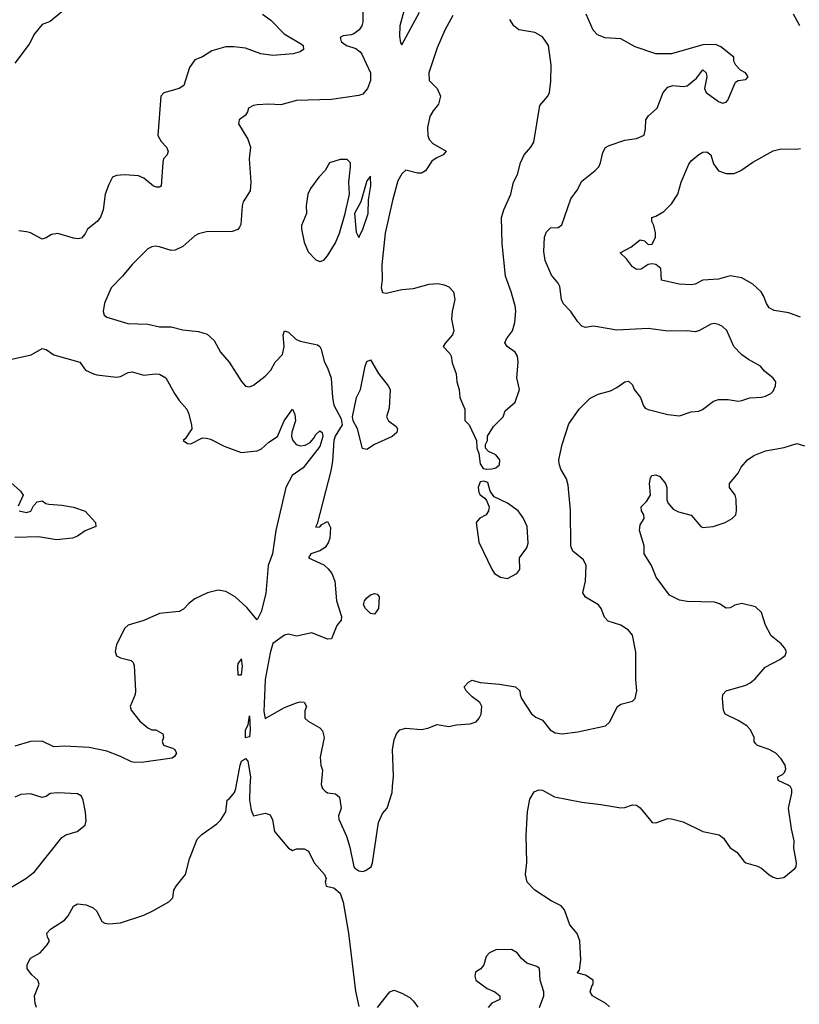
# Model space of a CAD drawing. Header units: inches. Extents: x 1552611 to 1694776, y 811966 to 917215.
# Tile 176 of 256: x 1633054 to 1637043, y 858886 to 863922. Entities that reach past the tile are written whole.
import ezdxf

# ---------------------------------------------------------------- set-up
doc = ezdxf.new("R2010")
doc.units = ezdxf.units.IN
doc.header["$MEASUREMENT"] = 0
doc.layers.add('B6835', color=7, linetype='Continuous')
doc.layers.add('B6836', color=7, linetype='Continuous')

msp = doc.modelspace()

# ---------------------------------------------------------------- linework, layer by layer
at = {"layer": 'B6835', "color": 5}
for points, elevation in [([(1633141.2, 858870), (1633134, 858890), (1633129.5, 858930), (1633154.5, 858990), (1633147, 859010), (1633116.3, 859036.3), (1633099.4, 859059.4), (1633093.5, 859070), (1633092.4, 859090), (1633110, 859122), (1633159.7, 859150), (1633194.3, 859190), (1633206.6, 859210), (1633196, 859230), (1633194, 859250), (1633211.6, 859270), (1633284.3, 859315.7), (1633302.1, 859337.9), (1633330, 859388.5), (1633350, 859399.5), (1633394.4, 859394.4), (1633430, 859379.3), (1633450, 859362.8), (1633474, 859310), (1633490, 859300.4), (1633510, 859298.3), (1633570, 859303.5), (1633690, 859342.2), (1633736.5, 859363.5), (1633816.9, 859410), (1633837.6, 859430), (1633842.9, 859470), (1633854.7, 859490), (1633903.5, 859550), (1633922.6, 859630), (1633962.7, 859730), (1633986.2, 859753.8), (1634064, 859810), (1634084.2, 859830), (1634109.6, 859870), (1634115.3, 859930), (1634130, 859941), (1634153.3, 859970), (1634160.8, 859990), (1634162.6, 860000)], 920), ([(1634232.5, 860000), (1634229.6, 859930), (1634239.1, 859879.1), (1634250, 859850.5), (1634310, 859864.4), (1634336, 859856), (1634348.2, 859830), (1634358, 859770), (1634430, 859684.9), (1634450, 859672.4), (1634470, 859680.5), (1634490, 859682), (1634510, 859680.7), (1634532, 859670), (1634560.7, 859610), (1634613.4, 859550), (1634622.8, 859530), (1634618, 859510), (1634622, 859490), (1634661.1, 859481.1), (1634695, 859455), (1634708.9, 859408.9), (1634736.1, 859250), (1634773.5, 858953.5), (1634790, 858875.8)], 920), ([(1634600.7, 860000), (1634603.8, 859990), (1634616.7, 859976.7), (1634630, 859968.2), (1634670, 859963), (1634690, 859944.9), (1634699.3, 859890), (1634685.7, 859850), (1634687.7, 859832.3), (1634726.6, 859746.5), (1634743.6, 859690), (1634763.9, 859590), (1634770, 859581.6), (1634790, 859568.1), (1634810, 859565.7), (1634824.5, 859570), (1634852.5, 859590), (1634860.3, 859610), (1634890, 859816), (1634910, 859862.8), (1634934.5, 859890), (1634959.6, 859970), (1634962.5, 860000)], 940), ([(1636073, 858873), (1636053.2, 858890), (1635986, 858930), (1635973.6, 858950), (1635981.2, 858978.8), (1635989, 858990), (1635988, 859010), (1635950, 859035.3), (1635910, 859046), (1635908.9, 859048.9), (1635918.6, 859061.4), (1635925.6, 859114.4), (1635919.9, 859210), (1635907.5, 859247.5), (1635870, 859291.8), (1635842.8, 859370), (1635825.6, 859390), (1635774.6, 859414.6), (1635690, 859469.7), (1635651, 859511), (1635641.7, 859550), (1635648.9, 859611.1), (1635646.3, 859750), (1635652.5, 859870), (1635665.1, 859934.9), (1635687.4, 859972.6), (1635710, 859983.7), (1635730, 859982), (1635790, 859947.9), (1635930, 859919.6), (1636028.6, 859908.6), (1636130, 859890.4), (1636150, 859892.4), (1636190, 859906.7), (1636210, 859904.9), (1636230, 859890.4), (1636290, 859815.8), (1636310, 859814), (1636370, 859837), (1636390, 859834.9), (1636450, 859819), (1636550.6, 859770), (1636633.3, 859753.3), (1636655.7, 859735.7), (1636690, 859686), (1636723.6, 859663.6), (1636758.8, 859618.8), (1636770.4, 859610.4), (1636830, 859592.6), (1636850, 859582.3), (1636888.8, 859548.8), (1636910, 859536.5), (1636930, 859530.3), (1636964.7, 859535.2), (1637019.8, 859580.2), (1637027.6, 859590), (1637029.7, 859610), (1637015.3, 859684.7), (1637017.5, 859722.5), (1637003.5, 859783.5), (1636987.6, 859890), (1637005.2, 859965.2), (1637005.2, 859985.2), (1636998.6, 859998.6), (1636996.7, 860000)], 920), ([(1633010, 859484.2), (1633086, 859530), (1633130, 859563), (1633270, 859739.1), (1633290, 859753), (1633349.4, 859770.6), (1633390, 859802), (1633394.8, 859825.2), (1633391.6, 859868.4), (1633379.1, 859930), (1633370, 859951.5), (1633350, 859963), (1633250, 859968), (1633210, 859963.6), (1633190, 859949.3), (1633170, 859943.7), (1633110, 859963), (1633061.2, 859958.8), (1633030, 859945.1)], 940), ([(1635714, 858870), (1635736, 858930), (1635736.4, 858950), (1635717.8, 859010), (1635713.3, 859070), (1635700.1, 859080.1), (1635650, 859096), (1635621.2, 859121.2), (1635599, 859150), (1635570, 859166), (1635490, 859164.5), (1635458.8, 859150), (1635441, 859130), (1635430, 859088.7), (1635413.2, 859066.8), (1635387.3, 859050), (1635384, 859030), (1635388, 859010), (1635446.9, 858966.9), (1635486, 858950), (1635510.7, 858930), (1635511, 858910), (1635470, 858892.7), (1635450.6, 858870)], 940), ([(1634886, 858870), (1634947.6, 858950), (1634970, 858958), (1635010, 858944), (1635050, 858920.7), (1635070, 858902.8), (1635091.9, 858871.9)], 920)]:
    msp.add_lwpolyline(points, dxfattribs=dict(at, elevation=elevation))
at = {"layer": 'B6836', "color": 5}
for points, elevation in [([(1635047.2, 864067.2), (1635000.3, 863890), (1634997.7, 863837.7), (1635003, 863803), (1635010, 863792.4), (1635100.5, 863959.5)], 960), ([(1634811.3, 864030), (1634811, 863910), (1634804.7, 863890), (1634791.3, 863870), (1634764.7, 863850), (1634750, 863843.7), (1634710, 863839.5), (1634694.8, 863830), (1634699.5, 863810), (1634710, 863801.1), (1634726, 863790), (1634774.2, 863774.2), (1634796.8, 863756.8), (1634805, 863745), (1634848.8, 863650), (1634848.6, 863610), (1634834.9, 863570), (1634810, 863541), (1634790, 863533.3), (1634650, 863514.3), (1634470.9, 863509.1), (1634390, 863486.3), (1634330, 863489.6), (1634270, 863486), (1634250, 863482.4), (1634224.9, 863470), (1634220.7, 863450), (1634210, 863434), (1634178, 863410), (1634174.8, 863390), (1634222, 863310), (1634235.5, 863270), (1634228.2, 863210), (1634237.8, 863090), (1634233.6, 863046.4), (1634198.7, 862990), (1634192.2, 862970), (1634185.3, 862874.7), (1634179, 862861), (1634170, 862849.6), (1634141.1, 862838.9), (1634010, 862837), (1633970, 862826.6), (1633950, 862816), (1633890, 862762), (1633850, 862742.4), (1633830, 862741.3), (1633770, 862760.7), (1633750, 862762.9), (1633730, 862759.5), (1633710.4, 862749.7), (1633630.2, 862669.8), (1633580.4, 862610), (1633522, 862550), (1633487.9, 862472.1), (1633482, 862430), (1633487.3, 862410), (1633501.1, 862401.1), (1633607.5, 862367.5), (1633710, 862364.7), (1633770, 862351.1), (1633830, 862350.2), (1633890, 862334.8), (1633970, 862326.7), (1634012.9, 862312.9), (1634050, 862281.6), (1634081.7, 862221.7), (1634126.7, 862170), (1634190, 862070.6), (1634210, 862047.7), (1634230, 862044.9), (1634250, 862053.4), (1634310, 862098.4), (1634338.9, 862130), (1634361.1, 862170), (1634399.1, 862210), (1634407.7, 862250), (1634402.2, 862310), (1634410, 862330.2), (1634430, 862323), (1634468, 862288), (1634490, 862278.5), (1634578.3, 862258.3), (1634590.4, 862250.4), (1634597.6, 862237.6), (1634613, 862173), (1634630, 862140.5), (1634648.2, 862088.2), (1634654.4, 861990), (1634661.6, 861950), (1634699.8, 861879.8), (1634704.1, 861850), (1634668.8, 861791.2), (1634662.4, 861770), (1634655.4, 861664.6), (1634646.1, 861613.9), (1634575.9, 861344.1), (1634568.9, 861330), (1634570, 861326), (1634590, 861328.7), (1634600.3, 861339.7), (1634630, 861354.9), (1634645.5, 861325.5), (1634641.9, 861270), (1634633.3, 861246.7), (1634617.1, 861222.9), (1634590, 861204.9), (1634544.9, 861190), (1634532.7, 861170), (1634610, 861133.3), (1634633.6, 861113.6), (1634651.6, 861090), (1634666.1, 861050), (1634674.6, 860950), (1634701.1, 860870), (1634699.3, 860850), (1634676.6, 860823.4), (1634650, 860754.5), (1634630, 860754), (1634550, 860786), (1634471.6, 860768.5), (1634430, 860778.7), (1634410, 860773.6), (1634350, 860731), (1634335.5, 860684.5), (1634310, 860547.6), (1634303, 860383), (1634310, 860348.4), (1634410, 860404.9), (1634470, 860428), (1634490, 860433), (1634510.7, 860430.7), (1634522.8, 860410), (1634512.8, 860387.2), (1634513.4, 860350), (1634530, 860333.4), (1634590, 860300.7), (1634604.1, 860284.1), (1634612, 860250), (1634591.8, 860150), (1634594.9, 860110), (1634603.4, 860083.4), (1634597.6, 860010), (1634600.7, 860000)], 940), ([(1633270, 863961.3), (1633210, 863911.8), (1633170, 863897), (1633130.3, 863850), (1633102.6, 863797.4), (1633030, 863700.3)], 880), ([(1634297.3, 863950), (1634339.9, 863919.9), (1634407.4, 863850), (1634497.1, 863797.1), (1634504.9, 863790), (1634506, 863770), (1634490, 863758), (1634453, 863747), (1634350, 863738.2), (1634287.6, 863747.6), (1634210, 863775.4), (1634150, 863783.7), (1634110, 863782.3), (1634038, 863762), (1633990, 863731.8), (1633950, 863716), (1633923.1, 863676.9), (1633894.1, 863585.9), (1633870, 863569.8), (1633791.8, 863548.2), (1633777.1, 863530), (1633760.8, 863330), (1633778, 863298), (1633806.5, 863270), (1633813.7, 863250), (1633809, 863231), (1633790.3, 863210), (1633786.4, 863193.6), (1633778.4, 863070), (1633770, 863065.1), (1633755, 863065), (1633739.6, 863070), (1633690, 863111.2), (1633663.1, 863123.1), (1633590, 863128.5), (1633550, 863124.7), (1633530, 863115.6), (1633510, 863079.3), (1633491.7, 863030), (1633482, 862950), (1633468.8, 862911.2), (1633450.9, 862889.1), (1633401.6, 862850), (1633390, 862826), (1633370, 862804.2), (1633350, 862800.5), (1633330, 862803.9), (1633250, 862828.3), (1633216.5, 862823.5), (1633190, 862806), (1633170, 862799.8), (1633110, 862831.9), (1633090, 862837.6), (1633050, 862841.5)], 920), ([(1635270, 863942.5), (1635230, 863867.6), (1635190, 863778.3), (1635147.9, 863650), (1635150.2, 863610.2), (1635190.2, 863570), (1635207.8, 863530), (1635198, 863490), (1635170, 863456.4), (1635153.6, 863426.4), (1635141.6, 863370), (1635142, 863330), (1635149.7, 863309.7), (1635167.8, 863287.8), (1635236, 863250), (1635222, 863230), (1635186.2, 863213.8), (1635162.6, 863197.4), (1635130, 863148.1), (1635110, 863137), (1635090, 863136.5), (1635030, 863152.3), (1635010, 863133.5), (1634990, 863097.2), (1634962.3, 862997.7), (1634924.8, 862830), (1634908.1, 862668.1), (1634908.3, 862591.7), (1634903.7, 862550), (1634910, 862526.8), (1634930, 862522.8), (1635010, 862542), (1635070, 862546.7), (1635150, 862568.7), (1635193.3, 862573.3), (1635226.6, 862566.6), (1635250, 862555.5), (1635274, 862530), (1635280.5, 862490), (1635266.7, 862430), (1635263.7, 862390), (1635276.4, 862330), (1635268.4, 862310), (1635233, 862270), (1635222, 862250), (1635254.9, 862214.9), (1635261.3, 862201.3), (1635267.4, 862167.4), (1635288, 862110), (1635290.6, 862070), (1635302.8, 862030), (1635307.3, 861990), (1635331.3, 861930), (1635332.7, 861872.7), (1635354, 861850), (1635392, 861770), (1635392.7, 861732.7), (1635403.6, 861703.6), (1635411.3, 861650), (1635426, 861626), (1635442.8, 861622.8), (1635470, 861625.5), (1635490, 861630.6), (1635510, 861645.5), (1635511.1, 861670), (1635490, 861696), (1635454, 861714), (1635438, 861730), (1635438, 861750), (1635448, 861770), (1635448.4, 861791.6), (1635478, 861842), (1635528, 861890), (1635538, 861922), (1635590, 861966), (1635611.5, 862030), (1635598.7, 862090), (1635604.5, 862170), (1635600.8, 862200.8), (1635590, 862221.6), (1635549.3, 862250), (1635536, 862270), (1635545.2, 862290), (1635576.2, 862330), (1635587.1, 862372.9), (1635592.7, 862432.7), (1635590, 862459), (1635569.7, 862530), (1635540.4, 862610), (1635523, 862777), (1635519.7, 862910), (1635530.9, 862949.1), (1635568.2, 863030), (1635580.5, 863090), (1635601.3, 863130), (1635616.9, 863190), (1635636, 863230), (1635670, 863270.4), (1635684.5, 863295.5), (1635716.3, 863483.7), (1635756.9, 863530), (1635765.4, 863550), (1635772.3, 863607.7), (1635774.3, 863690), (1635759.7, 863790), (1635730, 863834), (1635690, 863857), (1635608.7, 863870), (1635582, 863890), (1635563.1, 863923.1)], 960), ([(1634962.5, 860000), (1634967.6, 860052.4), (1634962.5, 860190), (1634970, 860238), (1634982.2, 860270), (1634999.7, 860290), (1635030, 860299), (1635110, 860291.9), (1635142.4, 860297.6), (1635190, 860317.8), (1635250, 860306.4), (1635290, 860315.2), (1635359.1, 860320.9), (1635389.6, 860330.4), (1635406, 860350), (1635415.1, 860370), (1635419, 860410), (1635409.1, 860429.1), (1635370, 860459), (1635339, 860490), (1635329.2, 860510), (1635350, 860533), (1635370, 860544), (1635411.2, 860531.2), (1635510, 860523.6), (1635591, 860510), (1635614, 860490), (1635614.8, 860470), (1635622.8, 860450), (1635672.5, 860372.5), (1635694.6, 860354.6), (1635730, 860339.1), (1635768.5, 860290), (1635794.5, 860274.5), (1635830, 860270.1), (1635910, 860279.3), (1636051.6, 860310), (1636071.4, 860328.6), (1636113.6, 860410), (1636130, 860420.9), (1636190, 860437.1), (1636202.9, 860450), (1636211.3, 860490), (1636206.6, 860546.6), (1636206.7, 860686.7), (1636190, 860774), (1636170, 860799), (1636130, 860826), (1636066.2, 860846.2), (1636046.6, 860866.6), (1636029.6, 860910), (1636015.4, 860930), (1635950, 860967.6), (1635935.1, 860990), (1635948.7, 861050), (1635953.2, 861130), (1635938.5, 861158.5), (1635884.5, 861204.5), (1635874.1, 861230), (1635872.7, 861412.7), (1635861.2, 861541.2), (1635852.9, 861572.9), (1635822.9, 861622.9), (1635814.3, 861650), (1635812.8, 861670), (1635830.8, 861750), (1635864.9, 861855.1), (1635917.6, 861930), (1635973, 861987), (1636014, 862006), (1636077, 862023), (1636110, 862040.7), (1636150, 862070.5), (1636170, 862073.4), (1636190, 862054.8), (1636198.4, 862030), (1636230.3, 861990), (1636246.2, 861946.2), (1636255.1, 861935.1), (1636270, 861927.6), (1636370, 861902.4), (1636430, 861896.3), (1636490, 861916.3), (1636530, 861920.4), (1636547.7, 861927.7), (1636605.2, 861970), (1636630, 861979.1), (1636679.8, 861979.8), (1636730, 861970.7), (1636750, 861973.4), (1636790, 861988.4), (1636850, 861990.5), (1636870, 861997.1), (1636897.2, 862010), (1636910, 862022.8), (1636922, 862050), (1636923.7, 862070), (1636910, 862089.2), (1636864.5, 862124.5), (1636845.2, 862150), (1636783.1, 862183.1), (1636750, 862208), (1636708.6, 862250), (1636672.9, 862332.9), (1636650, 862353.3), (1636630, 862363), (1636610, 862368), (1636590, 862364.7), (1636530, 862330.9), (1636510, 862326), (1636470, 862331), (1636371.5, 862328.5), (1636270, 862342.4), (1636110, 862334.2), (1636010, 862351.8), (1635990, 862353.8), (1635950, 862347.3), (1635930, 862354.8), (1635910, 862376.9), (1635875, 862430), (1635834.9, 862470), (1635827.1, 862490), (1635817.9, 862557.9), (1635810, 862575.1), (1635775.4, 862615.4), (1635743.5, 862690), (1635736.1, 862736.1), (1635740.4, 862810), (1635750, 862836.3), (1635770, 862857.1), (1635810, 862859.1), (1635827.6, 862872.4), (1635875.2, 863004.8), (1635907.3, 863050), (1635930, 863095.5), (1635999.5, 863150), (1636016.9, 863170), (1636026.6, 863190), (1636037.6, 863242.4), (1636052.2, 863267.8), (1636070, 863278), (1636150, 863304.9), (1636210, 863314.9), (1636249.5, 863330.5), (1636256.6, 863363.4), (1636258.7, 863410), (1636271.6, 863430), (1636316.3, 863470), (1636347, 863550), (1636370, 863577.3), (1636395.5, 863584.5), (1636450, 863580.4), (1636470, 863583.7), (1636518, 863622), (1636550, 863666), (1636566, 863650), (1636570.7, 863630), (1636557.6, 863570), (1636566.4, 863550), (1636630, 863503.7), (1636650, 863494.4), (1636670, 863499.3), (1636678, 863510), (1636717, 863603), (1636730, 863611), (1636770, 863616), (1636781.2, 863630), (1636768.7, 863650), (1636743.3, 863663.3), (1636719, 863690), (1636708.7, 863710), (1636708, 863730), (1636642.7, 863782.7), (1636614.6, 863794.6), (1636550, 863793.2), (1636390, 863747), (1636310, 863747.3), (1636203, 863783), (1636130, 863823.6), (1636050, 863829.8), (1636010, 863844.5), (1635988.6, 863868.6), (1635952.2, 863950)], 940), ([(1637046.2, 863890), (1637013.3, 863950)], 920), ([(1637050, 862399.8), (1636990, 862422.7), (1636915, 862435.1), (1636890, 862448), (1636874.7, 862470), (1636860.5, 862510), (1636848.2, 862530), (1636805.6, 862570), (1636750, 862600.9), (1636690, 862612.4), (1636630, 862595.4), (1636550.1, 862589.9), (1636510, 862569.8), (1636490, 862565.3), (1636428.7, 862570), (1636338, 862590), (1636335.3, 862650), (1636309.3, 862669.3), (1636290, 862674), (1636270, 862669.2), (1636233.7, 862646.3), (1636210, 862644.7), (1636190, 862657.4), (1636158.4, 862698.4), (1636127, 862730), (1636181.1, 862758.9), (1636230, 862795.5), (1636250.9, 862790.9), (1636270, 862772), (1636290, 862774), (1636308, 862810), (1636308, 862832), (1636299, 862870), (1636288.7, 862890), (1636288.7, 862910), (1636310, 862917.3), (1636350, 862941.1), (1636390, 862979.5), (1636421.4, 863030), (1636438.5, 863090), (1636477.8, 863182.2), (1636490, 863200.5), (1636530, 863232.4), (1636550, 863243.7), (1636570, 863246.7), (1636591.1, 863231.1), (1636604.3, 863184.3), (1636630, 863148.8), (1636670, 863134.6), (1636710, 863135.6), (1636744.5, 863150), (1636806.4, 863193.6), (1636910, 863250.3), (1636950, 863261.1), (1637030, 863259.6), (1637050, 863263.1)], 920), ([(1632998.2, 862181.8), (1633112.5, 862207.5), (1633170, 862240.9), (1633190, 862234.3), (1633230, 862207.2), (1633362.8, 862170), (1633391, 862130), (1633431.3, 862110), (1633450, 862105.7), (1633550, 862094), (1633570, 862097), (1633610, 862117.7), (1633630, 862120.2), (1633690, 862104), (1633750, 862111.2), (1633770, 862109.1), (1633802, 862090), (1633846, 862010), (1633870, 861974.9), (1633910.2, 861930.2), (1633918.7, 861910), (1633934.4, 861850), (1633934.9, 861830), (1633901.6, 861778.4), (1633891, 861770), (1633913.7, 861753.7), (1633930, 861753), (1633990, 861783.1), (1634010, 861782.3), (1634030, 861776.9), (1634100.4, 861740.4), (1634187.7, 861707.7), (1634270, 861716.5), (1634292.5, 861727.5), (1634330, 861760.3), (1634374, 861790), (1634408.4, 861870), (1634450, 861930.4), (1634462.3, 861902.3), (1634466.2, 861870), (1634447.1, 861812.9), (1634445, 861790), (1634452.7, 861770), (1634469.8, 861749.8), (1634490, 861741.8), (1634514.9, 861745.1), (1634539.9, 861760.1), (1634559.2, 861780.8), (1634570, 861800.9), (1634590, 861819.3), (1634602, 861810), (1634606, 861790), (1634590, 861739.7), (1634505.4, 861630), (1634449.4, 861590.6), (1634416.2, 861530), (1634365.5, 861310), (1634348.4, 861190), (1634326.3, 861130), (1634313.6, 860986.4), (1634290, 860894), (1634270, 860851.8), (1634216.3, 860916.3), (1634157, 860970), (1634110, 860996.9), (1634070, 861004.3), (1634015.5, 860990), (1633950, 860959.8), (1633921.9, 860938.1), (1633893, 860907), (1633870, 860895.3), (1633770, 860884.7), (1633690.3, 860849.8), (1633610, 860825.1), (1633591.7, 860810), (1633550, 860727), (1633542.9, 860690), (1633550, 860667.9), (1633570, 860657.6), (1633624.6, 860644.6), (1633634.7, 860634.7), (1633639.4, 860619.4), (1633647.8, 860490), (1633645.1, 860470), (1633620.1, 860410), (1633625.1, 860390), (1633670, 860334), (1633710, 860299.5), (1633730, 860290.5), (1633751.3, 860290), (1633786.8, 860270), (1633790.7, 860250), (1633782.8, 860230), (1633790.7, 860210.7), (1633836.9, 860196.9), (1633847.7, 860190), (1633854.7, 860174.7), (1633856.4, 860170), (1633847.2, 860152.8), (1633835.1, 860144.9), (1633690, 860124), (1633642.7, 860122.7), (1633626, 860126), (1633570, 860153.8), (1633500.4, 860180.4), (1633410, 860200.3), (1633286.3, 860206.3), (1633230, 860203.1), (1633170, 860232.6), (1633110, 860229.7), (1633030, 860206)], 920), ([(1636996.7, 860000), (1636987, 860007), (1636936, 860030), (1636934, 860046), (1636934, 860050), (1636958, 860062), (1636967.8, 860072.2), (1636974, 860090), (1636971.3, 860110), (1636950, 860142), (1636922.7, 860170), (1636889.7, 860189.7), (1636829.2, 860210), (1636819.6, 860219.6), (1636812.3, 860230), (1636811.6, 860250), (1636794.5, 860290), (1636774.7, 860310), (1636730, 860338), (1636664.7, 860370), (1636655.8, 860390), (1636649.6, 860450), (1636651.6, 860470), (1636669.4, 860490), (1636770, 860519), (1636792.4, 860530), (1636817.2, 860550), (1636869.2, 860610.8), (1636943.6, 860650), (1636971.6, 860670), (1636977.6, 860690), (1636967.8, 860710), (1636949.8, 860729.8), (1636899.3, 860770), (1636870, 860825.2), (1636850.5, 860890.5), (1636818.4, 860918.4), (1636750, 860935.8), (1636713.3, 860926.7), (1636690, 860913.6), (1636670, 860911.6), (1636634.9, 860934.9), (1636610, 860942.5), (1636470, 860946), (1636430, 860953.3), (1636378.4, 860978.4), (1636311.8, 861070), (1636286.6, 861130), (1636249.6, 861189.6), (1636249, 861231), (1636226, 861310), (1636230, 861338), (1636249, 861370), (1636248.7, 861388.7), (1636235.3, 861410), (1636234, 861430), (1636262, 861458), (1636281.2, 861490), (1636277.2, 861550), (1636282, 861578), (1636289.3, 861590.7), (1636310, 861594), (1636330, 861584.9), (1636359.5, 861550), (1636365.3, 861530), (1636366, 861466), (1636370.9, 861450.9), (1636398, 861418), (1636424.7, 861404.7), (1636490, 861387), (1636539.3, 861330), (1636550, 861324.7), (1636602.7, 861330), (1636663.6, 861350), (1636700.5, 861370), (1636718.7, 861390), (1636721.3, 861410), (1636720.5, 861470), (1636715.1, 861490), (1636687, 861530), (1636686.6, 861550), (1636730, 861603), (1636746.7, 861633.3), (1636778.7, 861670), (1636810, 861693.4), (1636870, 861717.6), (1636966.4, 861733.6), (1637030, 861753.7), (1637070, 861742.6)], 920), ([(1633010, 861554.8), (1633058, 861510), (1633072, 861490), (1633046.4, 861433.6)], 880), ([(1633051.3, 861410), (1633090, 861401.6), (1633111.9, 861408.1), (1633124.7, 861435.3), (1633144, 861456), (1633170, 861461), (1633187.7, 861447.7), (1633203.4, 861443.4), (1633270, 861439.7), (1633330, 861428.2), (1633390, 861408.4), (1633442.8, 861350), (1633443.9, 861330), (1633390, 861307.9), (1633350, 861280.4), (1633324.4, 861270), (1633242, 861262), (1633150, 861277), (1633030, 861273.9)], 880), ([(1634162.6, 860000), (1634183.1, 860110), (1634190, 860129.3), (1634210, 860143.1), (1634221, 860130), (1634234.6, 860050), (1634232.5, 860000)], 920)]:
    msp.add_lwpolyline(points, dxfattribs=dict(at, elevation=elevation))
for points, elevation in [([(1634693.7, 863206.4), (1634639.1, 863190), (1634617.3, 863150), (1634584.4, 863115.6), (1634542, 863058), (1634528.7, 863030), (1634520.3, 862970), (1634521.3, 862930), (1634497, 862870), (1634497, 862850), (1634510, 862784.7), (1634530, 862734.8), (1634570, 862693.4), (1634590, 862685.7), (1634610, 862692), (1634630, 862714.6), (1634670, 862780.6), (1634690.7, 862829.3), (1634720.6, 862930), (1634741.5, 863030), (1634739.1, 863090), (1634747.1, 863170), (1634747.3, 863190), (1634730, 863206)], 960), ([(1634850, 863122), (1634830, 863098.4), (1634799.6, 862990), (1634767.8, 862930), (1634775.4, 862835.4), (1634790, 862808.5), (1634810, 862850.3), (1634837.4, 862930), (1634839.4, 863000.6), (1634851.8, 863071.8)], 960), ([(1634830, 861723.1), (1634809.3, 861729.3), (1634783.7, 861830), (1634760.6, 861870), (1634757.2, 861890), (1634778.4, 861990), (1634797.5, 862030), (1634821.6, 862150), (1634830, 862174.4), (1634850, 862183), (1634890, 862112.4), (1634939.5, 862050), (1634950.2, 862030.2), (1634944.4, 861935.6), (1634930.8, 861890), (1634941, 861870), (1634981.4, 861841.4), (1634987.3, 861830), (1634984.9, 861810), (1634960.7, 861790), (1634870.5, 861750)], 940), ([(1635430, 861562), (1635410, 861558), (1635401, 861530), (1635404.5, 861504.5), (1635410, 861492), (1635434.8, 861474.8), (1635443.5, 861463.5), (1635456.3, 861430), (1635453, 861410), (1635440.7, 861390), (1635408.1, 861371.9), (1635390.7, 861350), (1635404, 861250), (1635470, 861112), (1635484.7, 861090), (1635514, 861070), (1635550, 861064.7), (1635598, 861090), (1635614, 861110), (1635612.3, 861170), (1635650, 861220.5), (1635656, 861244), (1635650.8, 861330), (1635630, 861374.5), (1635605.1, 861410), (1635550, 861449.6), (1635482, 861482), (1635462, 861510), (1635450, 861554)], 960), ([(1634870, 860882), (1634850, 860885.7), (1634824.1, 860910), (1634813.3, 860930), (1634819.1, 860950), (1634830, 860964.5), (1634850, 860979.7), (1634870, 860986.7), (1634883.8, 860983.8), (1634893.7, 860970), (1634890.3, 860910)], 940), ([(1634190, 860653.2), (1634170.8, 860630), (1634168.4, 860610), (1634171.3, 860571.3), (1634190, 860570.8), (1634194.9, 860614.9)], 940), ([(1634210, 860249.1), (1634210, 860290.5), (1634224, 860316), (1634230, 860362), (1634233.2, 860290), (1634230, 860253.6)], 920)]:
    msp.add_lwpolyline(points, close=True, dxfattribs=dict(at, elevation=elevation))

doc.saveas('drawing.dxf')
